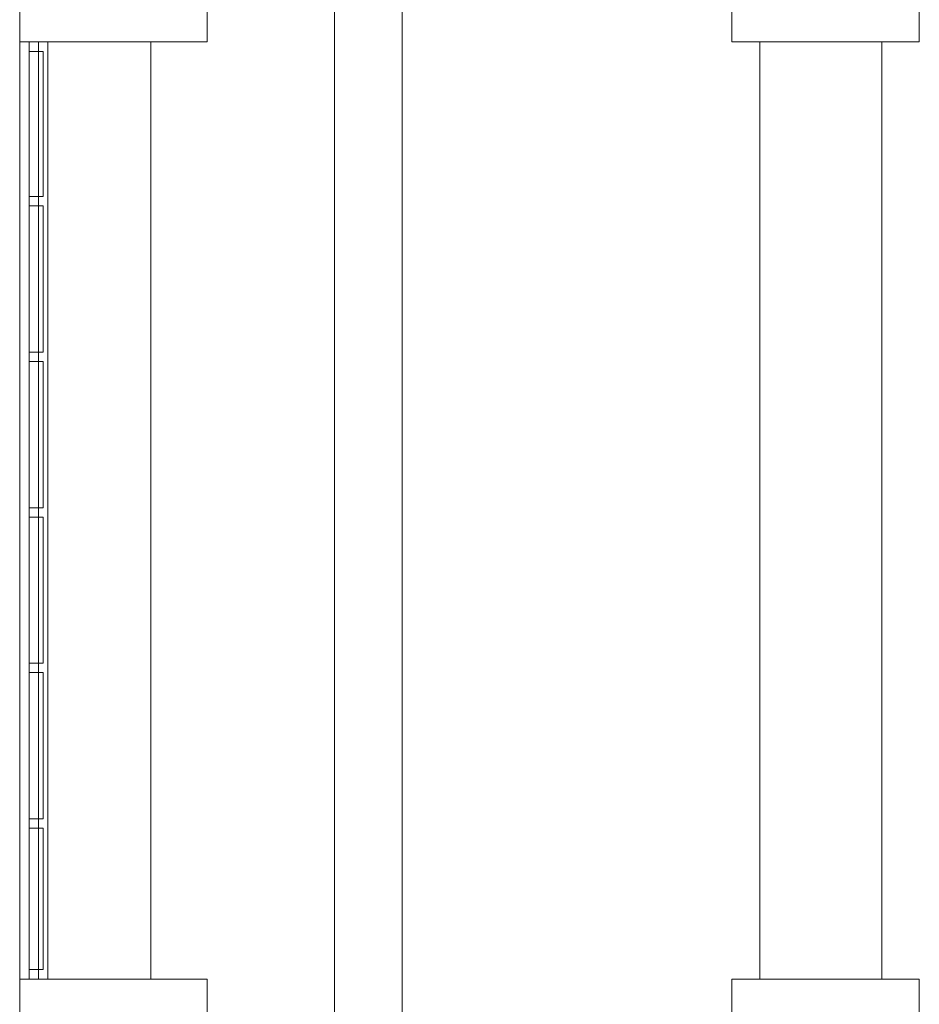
# Model space of a CAD drawing. Extents: x -1871171.1 to -1871111.3, y 2848215.5 to 2848272.6.
# Tile 92 of 121: x -1871142.5 to -1871137.7, y 2848259.2 to 2848264.5. Entities that reach past the tile are written whole.
import ezdxf

# ---------------------------------------------------------------- set-up
doc = ezdxf.new("R2010")
doc.units = 0
doc.header["$MEASUREMENT"] = 0
doc.layers.add('6075-BSE-ARQ-TERR$0$K-BSE-ARQ-ALV', color=7, linetype='CONTINUOUS', lineweight=5)
doc.layers.add('6075-BSE-ARQ-TERR$0$K-BSE-ARQ-LAY', color=252, linetype='CONTINUOUS', lineweight=5)
doc.layers.add('K-NV2-ARQ-TXT-GER', color=1, linetype='CONTINUOUS')

# ---------------------------------------------------------------- blocks, each defined once
blk = doc.blocks.new('6075-BSE-ARQ-TERR')
at = {"layer": '6075-BSE-ARQ-TERR$0$K-BSE-ARQ-ALV'}
for p, q in [((23.55, 0), (23.55, -25.0801)), ((24.55, -7.25), (24.55, -6.25)), ((27.35, -6.25), (27.35, -7.25)), ((28.35, -7.25), (28.35, -6.25)), ((23.55, -7.25), (24.55, -7.25)), ((23.7, -7.25), (23.7, -12.25)), ((27.35, -7.25), (28.35, -7.25)), ((24.55, -12.25), (23.55, -12.25)), ((24.55, -13.25), (24.55, -12.25)), ((28.35, -12.25), (27.35, -12.25)), ((27.35, -12.25), (27.35, -13.25)), ((28.35, -13.25), (28.35, -12.25))]:
    blk.add_line(p, q, dxfattribs=at)
at = {"layer": '6075-BSE-ARQ-TERR$0$K-BSE-ARQ-LAY'}
for p, q in [((25.23, -24.67), (25.23, 1.0075)), ((25.59, 1.0075), (25.59, -23.75)), ((23.6, -7.25), (23.6, -12.25)), ((23.65, -12.25), (23.65, -7.25)), ((24.25, -12.25), (24.25, -7.25)), ((27.5, -12.25), (27.5, -7.25)), ((28.15, -12.25), (28.15, -7.25)), ((23.6745, -8.075), (23.6745, -7.3)), ((23.6745, -8.905), (23.6745, -8.125)), ((23.6745, -9.735), (23.6745, -8.955)), ((23.6745, -10.565), (23.6745, -9.785)), ((23.6745, -11.395), (23.6745, -10.615)), ((23.6745, -12.2), (23.6745, -11.445)), ((23.6745, -12.2), (23.6, -12.2))]:
    blk.add_line(p, q, dxfattribs=at)
at = {"layer": '6075-BSE-ARQ-TERR$0$K-BSE-ARQ-LAY', "extrusion": (0, 0, -1)}
for p, q in [((23.6, -7.3), (23.6745, -7.3)), ((23.6745, -8.075), (23.6, -8.075)), ((23.6, -8.125), (23.6745, -8.125)), ((23.6745, -8.905), (23.6, -8.905)), ((23.6, -8.955), (23.6745, -8.955)), ((23.6745, -9.735), (23.6, -9.735)), ((23.6, -9.785), (23.6745, -9.785)), ((23.6745, -10.565), (23.6, -10.565)), ((23.6, -10.615), (23.6745, -10.615)), ((23.6745, -11.395), (23.6, -11.395)), ((23.6, -11.445), (23.6745, -11.445))]:
    blk.add_line(p, q, dxfattribs=at)

msp = doc.modelspace()

# ---------------------------------------------------------------- block references
at = {"layer": 'K-NV2-ARQ-TXT-GER', "color": 31, "lineweight": -3, "true_color": 0xffbf80}
msp.add_blockref('6075-BSE-ARQ-TERR', (-1871166.006, 2848271.5826), dxfattribs=at)

doc.saveas('drawing.dxf')
